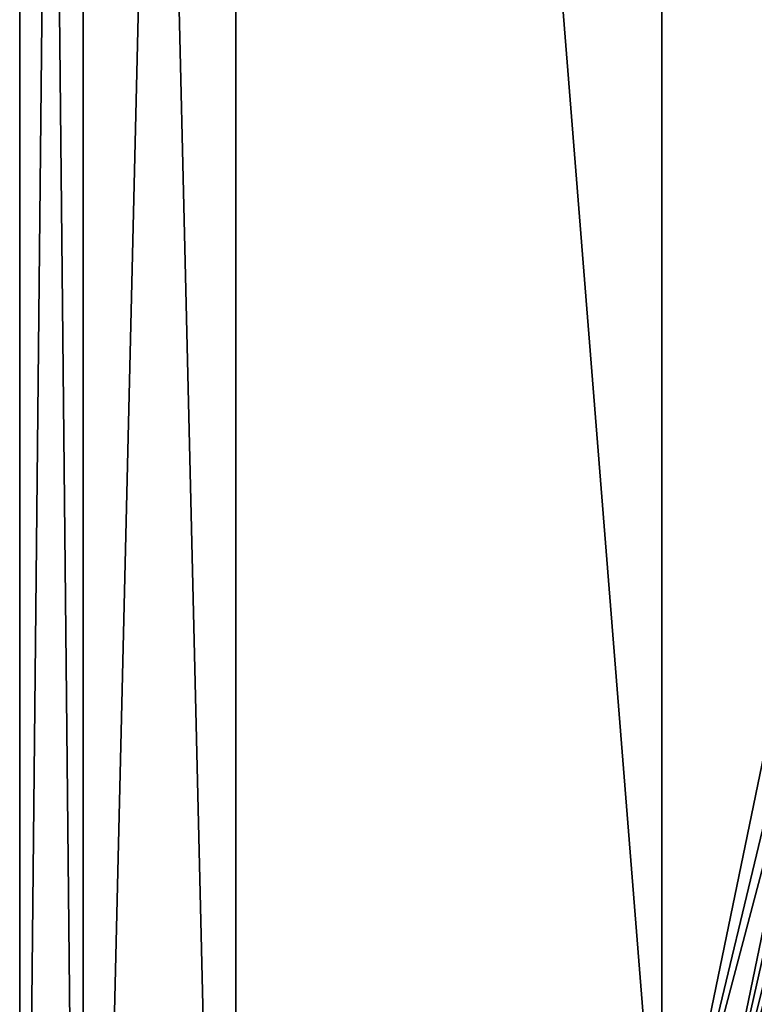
# Model space of a CAD drawing. Header units: metres. Extents: x -205 to 205, y -82 to 82.
# Tile 10 of 256: x -205 to -188, y -43 to -20. Entities that reach past the tile are written whole.
import ezdxf

# ---------------------------------------------------------------- set-up
doc = ezdxf.new("R2010")
doc.units = ezdxf.units.M
doc.layers.add('solid_PRT0003', color=7, linetype='CONTINUOUS')

msp = doc.modelspace()

# ---------------------------------------------------------------- linework, layer by layer
at = {"layer": 'solid_PRT0003'}
for points in [[(-203.535538, -73.535538), (-203.535538, 73.535538), (-200, 75)], [(-200, -75), (-203.535538, -73.535538), (-200, 75)], [(-203.535538, 73.535538, 1.5), (-200, -75, 1.5), (-200, 75, 1.5)], [(-200, -75), (-200, 75), (0, 75)], [(0, -75), (-200, -75), (0, 75)], [(-190.144897, -48.536644, 1.5), (-200, 75, 1.5), (-200, -75, 1.5)], [(-190.144897, -48.536644, 1.5), (-190.144897, 48.536655, 1.5), (-200, 75, 1.5)], [(-205, -70), (-205, 70), (-203.535538, 73.535538)], [(-203.535538, -73.535538), (-205, -70), (-203.535538, 73.535538)], [(-203.535538, 73.535538, 1.5), (-205, 70, 1.5), (-203.535538, -73.535538, 1.5)], [(-203.535538, 73.535538, 1.5), (-203.535538, -73.535538, 1.5), (-200, -75, 1.5)], [(-205, 70, 1.5), (-205, 70), (-205, -70)], [(-205, 70, 1.5), (-205, -70), (-205, -70, 1.5)], [(-205, 70, 1.5), (-205, -70, 1.5), (-203.535538, -73.535538, 1.5)], [(-187.110992, -33.837666, 1.5), (-187.110992, 33.837666, 1.5), (-190.144897, 48.536655, 1.5)], [(-190.144897, -48.536644, 1.5), (-187.110992, -33.837666, 1.5), (-190.144897, 48.536655, 1.5)], [(-186.701523, -34.181252, 1.654846), (-187.110992, -33.837666, 1.5), (-190.144897, -48.536644, 1.5)], [(-186.701523, -34.181252, 1.654846), (-190.144897, -48.536644, 1.5), (-186.418869, -34.41843, 2.071429)], [(-186.418869, -34.41843, 2.071429), (-190.144897, -48.536644, 1.5), (-189.28006, -48.275169, 2.071429)], [(-186.194656, -34.606571, 2.544202), (-186.418869, -34.41843, 2.071429), (-189.28006, -48.275169, 2.071429)], [(-186.194656, -34.606571, 2.544202), (-189.28006, -48.275169, 2.071429), (-185.89592, -34.857235, 2.940584)], [(-189.28006, -48.275169, 2.071429), (-185.996078, -36.228783, 3.362571), (-185.89592, -34.857235, 2.940584)], [(-189.28006, -48.275169, 2.071429), (-185.818222, -37.448235, 3.5), (-185.996078, -36.228783, 3.362571)], [(-189.28006, -48.275169, 2.071429), (-187.382233, -41.423199, 3.5), (-185.818222, -37.448235, 3.5)], [(-189.28006, -48.275169, 2.071429), (-187.533829, -45.691856, 3.5), (-187.382233, -41.423199, 3.5)]]:
    msp.add_3dface(points, dxfattribs=at)

doc.saveas('drawing.dxf')
